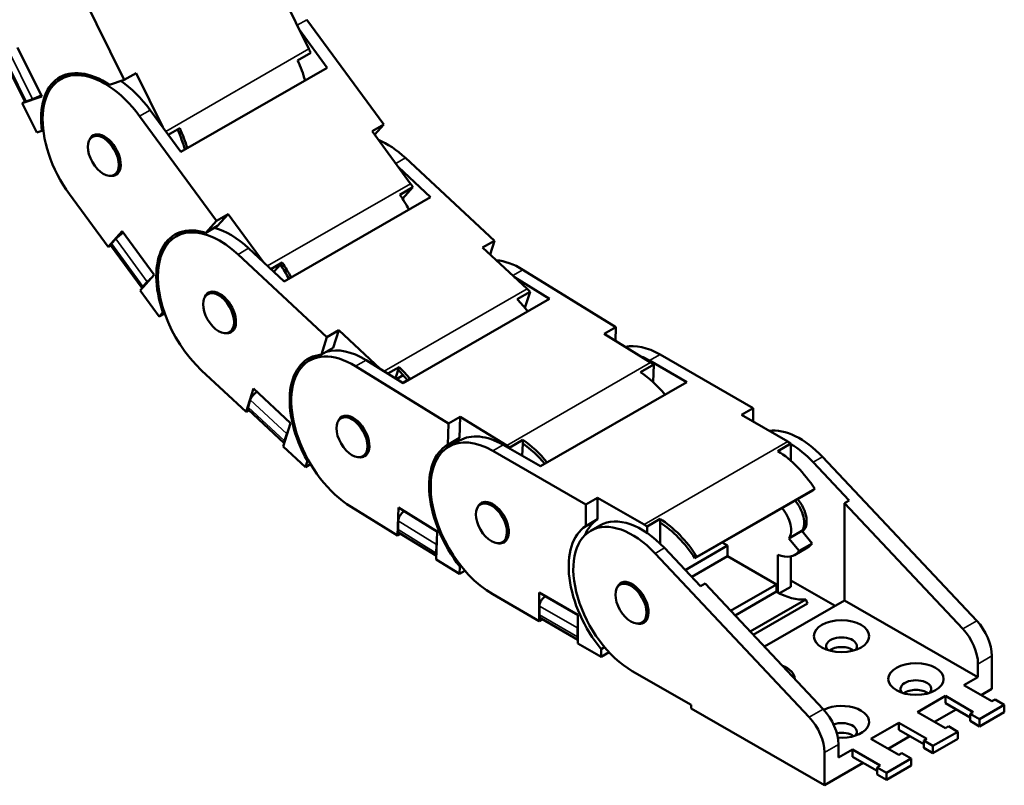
# Model space of a CAD drawing. Header units: millimetres. Extents: x 25 to 1025, y -820 to 1067.
# Tile 10 of 12: x 791 to 916, y 495 to 592. Entities that reach past the tile are written whole.
import ezdxf

# ---------------------------------------------------------------- set-up
doc = ezdxf.new("R2010")
doc.units = ezdxf.units.MM
doc.header["$LTSCALE"] = 2.5
doc.layers.add('외형선(ISO)', color=7, linetype='Continuous', lineweight=50)
doc.layers.add('좁은 외형선(ISO)', color=4, linetype='Continuous', lineweight=35)

msp = doc.modelspace()

# ---------------------------------------------------------------- linework, layer by layer
at = {"layer": '외형선(ISO)'}
for p, q in [((796.803, 599.208), (804.13, 584.316)), ((823.85, 595.672), (827.514, 588.226)), ((827.281, 591.936), (837.016, 578.651)), ((829.84, 585.853), (826.316, 590.661)), ((791.541, 581.549), (788.537, 587.655)), ((790.621, 588.395), (793.674, 582.19)), ((827.751, 587.727), (826.101, 586.777)), ((797.348, 585.116), (796.095, 584.395)), ((804.13, 584.316), (805.623, 585.176)), ((805.623, 585.176), (809.002, 578.308)), ((811.298, 575.175), (829.84, 585.853)), ((802.276, 583.682), (804.13, 584.316)), ((793.674, 582.19), (791.212, 581.349)), ((791.212, 581.349), (791.55, 581.543)), ((793.044, 577.626), (791.212, 581.349)), ((791.726, 581.582), (792.495, 581.845)), ((811.298, 575.175), (807.403, 580.489)), ((806.068, 579.72), (815.803, 566.435)), ((793.044, 577.626), (793.691, 577.847)), ((793.691, 577.847), (793.864, 577.946)), ((809.712, 577.339), (811.173, 578.181)), ((837.016, 578.651), (835.524, 577.791)), ((835.524, 577.791), (840.391, 571.148)), ((835.85, 577.346), (837.016, 578.651)), ((800.651, 577.402), (800.097, 577.083)), ((839.76, 574.412), (851.027, 563.929)), ((803.424, 572.588), (802.869, 572.268)), ((842.931, 569.45), (838.861, 573.236)), ((840.71, 570.699), (839.06, 569.749)), ((839.402, 569.235), (840.71, 570.699)), ((802.08, 563.169), (797.212, 569.812)), ((824.389, 558.772), (842.931, 569.45)), ((814.469, 564.942), (815.803, 566.435)), ((815.803, 566.435), (817.296, 567.294)), ((817.296, 567.294), (815.962, 565.802)), ((817.296, 567.294), (821.724, 561.252)), ((802.08, 563.169), (803.851, 565.151)), ((803.851, 565.151), (807.907, 559.615)), ((811.95, 565.188), (810.698, 564.467)), ((814.469, 564.942), (815.962, 565.802)), ((802.5, 563.559), (803.053, 564.178)), ((851.027, 563.929), (849.534, 563.069)), ((850.482, 562.187), (851.027, 563.929)), ((802.415, 563.363), (802.08, 563.169)), ((806.394, 557.933), (802.403, 563.38)), ((824.389, 558.772), (819.882, 562.965)), ((849.534, 563.069), (855.168, 557.827)), ((818.546, 562.196), (829.814, 551.713)), ((822.71, 560.334), (824.132, 561.153)), ((823.911, 560.905), (823.087, 559.983)), ((824.132, 561.153), (823.911, 560.905)), ((854.639, 560.244), (866.417, 552.972)), ((807.907, 559.615), (806.136, 557.634)), ((858.015, 556.566), (853.58, 559.304)), ((808.57, 554.313), (806.136, 557.634)), ((806.491, 558.112), (807.045, 558.731)), ((815.254, 557.474), (814.7, 557.155)), ((839.473, 545.889), (858.015, 556.566)), ((855.54, 557.469), (853.89, 556.519)), ((854.899, 555.42), (855.54, 557.469)), ((808.57, 554.313), (809.036, 554.834)), ((809.256, 554.708), (808.57, 554.313)), ((809.036, 554.834), (809.183, 554.918)), ((818.027, 552.66), (817.472, 552.34)), ((866.417, 552.972), (864.924, 552.113)), ((866.361, 551.225), (866.417, 552.972)), ((829.119, 549.496), (829.814, 551.713)), ((829.814, 551.713), (831.306, 552.572)), ((831.306, 552.572), (830.612, 550.355)), ((831.306, 552.572), (836.551, 547.693)), ((864.924, 552.113), (870.813, 548.476)), ((829.119, 549.496), (830.612, 550.355)), ((828.851, 549.463), (827.599, 548.742)), ((872.023, 549.505), (883.808, 542.718)), ((833.426, 548.028), (845.204, 540.756)), ((839.473, 545.889), (834.762, 548.798)), ((837.522, 547.093), (838.963, 547.922)), ((838.963, 547.922), (838.847, 547.554)), ((871.205, 548.223), (869.555, 547.273)), ((875.401, 546.021), (870.687, 548.736)), ((871.135, 546.014), (871.205, 548.223)), ((819.573, 542.238), (813.939, 547.48)), ((838.847, 547.554), (838.512, 546.482)), ((839.48, 546.884), (838.642, 546.402)), ((819.573, 542.238), (820.494, 545.182)), ((820.494, 545.182), (825.189, 540.813)), ((839.995, 546.276), (839.4, 545.934)), ((856.86, 535.343), (875.401, 546.021)), ((819.812, 542.847), (820.1, 543.767)), ((883.808, 542.718), (882.315, 541.858)), ((883.808, 540.999), (883.808, 542.718)), ((819.931, 542.444), (819.573, 542.238)), ((824.398, 538.288), (819.837, 542.531)), ((832.155, 541.749), (831.6, 541.43)), ((845.204, 540.756), (846.696, 541.616)), ((846.696, 541.616), (846.611, 538.929)), ((846.696, 541.616), (852.585, 537.98)), ((882.315, 541.858), (888.208, 538.465)), ((825.189, 540.813), (824.268, 537.87)), ((845.118, 538.07), (845.204, 540.756)), ((824.432, 538.549), (824.72, 539.469)), ((845.118, 538.07), (846.611, 538.929)), ((827.084, 535.249), (824.268, 537.87)), ((846.601, 538.603), (845.265, 537.834)), ((856.86, 535.343), (852.146, 538.058)), ((852.973, 537.582), (852.977, 537.726)), ((852.977, 537.726), (854.627, 538.676)), ((854.613, 538.23), (854.564, 536.665)), ((854.627, 538.676), (854.613, 538.23)), ((888.601, 538.228), (886.951, 537.277)), ((888.601, 536.026), (888.601, 538.228)), ((834.927, 536.935), (834.373, 536.615)), ((850.81, 537.289), (862.595, 530.502)), ((892.598, 536.525), (912.134, 515.761)), ((827.084, 535.249), (827.327, 536.024)), ((827.742, 535.628), (827.084, 535.249)), ((827.327, 536.024), (827.466, 536.104)), ((895.986, 530.993), (891.42, 535.847)), ((876.428, 523.683), (891.356, 532.279)), ((876.68, 523.885), (891.608, 532.482)), ((891.608, 532.482), (891.356, 532.279)), ((838.75, 526.562), (832.861, 530.198)), ((849.821, 530.841), (849.267, 530.522)), ((862.595, 530.502), (864.088, 531.362)), ((862.595, 527.765), (862.595, 530.502)), ((864.088, 531.362), (869.98, 527.969)), ((864.088, 531.362), (864.088, 528.624)), ((895.397, 530.654), (895.986, 530.993)), ((910.366, 514.743), (895.397, 530.654)), ((895.397, 518.339), (895.397, 530.654)), ((838.75, 526.562), (838.863, 530.128)), ((838.863, 530.128), (843.77, 527.098)), ((839.561, 529.608), (839.636, 529.651)), ((838.814, 527.318), (838.849, 528.432)), ((862.595, 527.765), (864.088, 528.624)), ((864.399, 527.851), (863.22, 527.172)), ((870.373, 527.731), (872.023, 528.681)), ((870.373, 526.887), (870.373, 527.731)), ((872.023, 528.681), (872.023, 528.226)), ((872.023, 528.226), (872.023, 525.534)), ((839.146, 526.79), (838.75, 526.562)), ((843.672, 523.996), (838.991, 526.886)), ((843.77, 527.098), (843.657, 523.532)), ((889.994, 527.16), (888.344, 526.21)), ((891.27, 525.574), (889.994, 527.16)), ((890.354, 527.412), (890.04, 527.231)), ((843.643, 524.336), (843.678, 525.45)), ((852.594, 526.027), (852.039, 525.707)), ((880.567, 525.296), (875.188, 522.198)), ((880.567, 525.296), (879.898, 525.681)), ((880.567, 523.934), (880.567, 525.296)), ((888.344, 526.21), (889.62, 524.624)), ((891.27, 525.574), (889.62, 524.624)), ((871.385, 524.309), (890.921, 503.545)), ((877.13, 520.134), (872.564, 524.988)), ((880.567, 523.934), (876.02, 521.315)), ((880.567, 523.934), (886.754, 520.371)), ((886.951, 519.352), (886.951, 524.143)), ((889.053, 524.098), (890.703, 525.048)), ((846.602, 521.714), (843.657, 523.532)), ((846.631, 522.652), (846.775, 522.734)), ((876.68, 523.885), (876.428, 523.683)), ((888.601, 520.083), (888.601, 523.918)), ((846.602, 521.714), (846.631, 522.652)), ((847.29, 522.11), (846.602, 521.714)), ((867.547, 520.689), (866.944, 520.342)), ((877.719, 520.474), (877.13, 520.134)), ((892.689, 504.563), (877.719, 520.474)), ((880.957, 517.032), (886.754, 520.371)), ((886.754, 520.371), (886.754, 519.462)), ((888.601, 520.887), (894.212, 517.656)), ((856.702, 515.728), (850.81, 519.121)), ((856.702, 519.361), (861.613, 516.534)), ((856.702, 515.728), (856.702, 519.361)), ((886.754, 519.462), (881.512, 516.443)), ((887.149, 519.247), (888.601, 520.083)), ((857.429, 518.826), (857.53, 518.885)), ((883.429, 514.405), (890.486, 518.469)), ((883.807, 514.003), (890.683, 517.963)), ((895.397, 518.339), (885.234, 512.486)), ((890.486, 518.469), (890.683, 517.963)), ((912.289, 508.611), (895.397, 518.339)), ((856.742, 516.5), (856.742, 517.635)), ((861.613, 516.534), (861.613, 512.9)), ((857.106, 515.96), (856.702, 515.728)), ((861.613, 513.365), (856.944, 516.053)), ((870.319, 515.874), (869.717, 515.527)), ((861.574, 513.717), (861.574, 514.853)), ((864.559, 511.203), (861.613, 512.9)), ((864.559, 512.159), (864.995, 512.41)), ((864.559, 511.203), (864.559, 512.159)), ((865.556, 511.777), (864.559, 511.203)), ((912.289, 508.611), (912.289, 510.287)), ((914.057, 511.305), (914.057, 507.131)), ((875.951, 505.097), (868.488, 509.395)), ((912.289, 508.611), (910.521, 507.594)), ((914.057, 505.558), (910.521, 507.594)), ((912.69, 506.344), (914.057, 507.131)), ((908.164, 506.236), (904.629, 504.2)), ((908.164, 506.236), (911.7, 504.2)), ((908.164, 505.328), (908.164, 506.236)), ((908.164, 505.328), (911.307, 503.518)), ((914.45, 505.784), (914.057, 505.558)), ((915.628, 505.105), (914.45, 505.784)), ((875.951, 504.643), (875.951, 505.097)), ((892.843, 494.916), (875.951, 504.643)), ((908.164, 502.164), (904.629, 504.2)), ((906.798, 502.951), (909.544, 504.533)), ((911.7, 504.2), (911.307, 503.974)), ((911.307, 503.974), (912.485, 503.295)), ((911.307, 503.974), (911.307, 503.066)), ((912.485, 503.295), (915.628, 505.105)), ((912.485, 502.387), (915.628, 504.197)), ((915.628, 505.105), (915.628, 504.197)), ((902.272, 502.843), (898.736, 500.807)), ((902.272, 502.843), (905.807, 500.807)), ((902.272, 501.934), (902.272, 502.843)), ((911.307, 503.066), (912.485, 502.387)), ((912.485, 503.295), (912.485, 502.387)), ((902.272, 501.934), (905.414, 500.125)), ((906.593, 499.902), (909.735, 501.712)), ((908.557, 502.39), (908.164, 502.164)), ((909.735, 501.712), (908.557, 502.39)), ((909.735, 501.712), (909.735, 500.803)), ((902.272, 498.771), (898.736, 500.807)), ((900.905, 499.558), (903.652, 501.14)), ((905.807, 500.807), (905.414, 500.581)), ((905.414, 500.581), (906.593, 499.902)), ((905.414, 500.581), (905.414, 499.672)), ((906.593, 498.994), (909.735, 500.803)), ((892.843, 499.089), (892.843, 494.916)), ((894.611, 498.432), (894.611, 500.107)), ((896.379, 499.45), (894.611, 498.432)), ((896.379, 499.45), (899.915, 497.414)), ((896.379, 498.541), (896.379, 499.45)), ((902.664, 498.997), (902.272, 498.771)), ((903.843, 498.318), (902.664, 498.997)), ((905.414, 499.672), (906.593, 498.994)), ((906.593, 499.902), (906.593, 498.994)), ((892.843, 494.916), (897.759, 497.746)), ((896.379, 498.541), (899.522, 496.731)), ((900.7, 496.509), (903.843, 498.318)), ((903.843, 498.318), (903.843, 497.41)), ((899.915, 497.414), (899.522, 497.187)), ((899.522, 497.187), (900.7, 496.509)), ((899.522, 497.187), (899.522, 496.279)), ((900.7, 495.6), (903.843, 497.41)), ((900.7, 496.509), (900.7, 495.6)), ((899.522, 496.279), (900.7, 495.6))]:
    msp.add_line(p, q, dxfattribs=at)
for centre, major_axis, ratio, start_param, end_param in [((821.36, 586.122), (5.545, -9.629), 0.5780931, 1.4082644, 1.4582852), ((801.64, 574.766), (-5.545, 9.629), 0.5780931, 4.9010144, 8.0426071), ((819.71, 585.172), (5.545, -9.629), 0.5780931, 1.1572613, 1.4082644), ((801.64, 574.766), (-5.683, 9.869), 0.5780931, 5.4207013, 7.2318972), ((803.133, 575.626), (-5.683, 9.869), 0.5780931, 0.1311968, 0.2213144), ((802.976, 575.535), (-5.545, 9.629), 0.5780931, 4.9010144, 5.4080991), ((792.414, 581.978), (-0.872, -0.429), 0.0916122, 0, 0.6193849), ((793.183, 582.241), (0.872, 0.429), 0.0916122, 3.7609775, 5.1566232), ((801.64, 574.766), (-1.442, 2.503), 0.5780931, 3.1415927, 6.696571), ((804.783, 576.576), (-5.268, 9.147), 0.5780931, 4.2756368, 4.5412204), ((804.783, 576.576), (5.545, -9.629), 0.5780931, 1.1572613, 1.4082644), ((837.456, 567.054), (5.545, -9.629), 0.5780931, 2.0605583, 2.5022268), ((801.64, 574.766), (1.442, -2.503), 0.5780931, 5.8697996, 6.2831853), ((835.963, 566.194), (5.545, -9.629), 0.5780931, 1.7094009, 1.7594218), ((834.313, 565.244), (5.545, -9.629), 0.5780931, 1.5117109, 1.7094009), ((816.243, 554.838), (-5.545, 9.629), 0.5780931, 5.202151, 8.3437436), ((816.243, 554.838), (-5.683, 9.869), 0.5780931, 5.7218378, 7.5330337), ((817.579, 555.607), (-5.545, 9.629), 0.5780931, 5.202151, 5.7629496), ((803.741, 564.574), (-0.784, -0.575), 0.1530018, 4.2540234, 5.658329), ((817.736, 555.698), (-5.683, 9.869), 0.5780931, 0.1311968, 0.2213144), ((803.187, 563.954), (-0.784, -0.575), 0.1530018, 5.658329, 6.2831853), ((854.357, 551.329), (-5.545, 9.629), 0.5780931, 5.4637621, 5.9044738), ((819.386, 556.648), (-5.268, 9.147), 0.5780931, 4.6501899, 4.8483585), ((819.386, 556.648), (5.545, -9.629), 0.5780931, 1.5117109, 1.7094009), ((807.732, 559.127), (0.784, 0.575), 0.1530018, 1.8471762, 2.5167364), ((807.179, 558.507), (-0.784, -0.575), 0.1530018, 5.658329, 6.3278891), ((816.243, 554.838), (-1.442, 2.503), 0.5780931, 3.1415927, 6.696571), ((852.864, 550.469), (5.545, -9.629), 0.5780931, 2.0105375, 2.0605583), ((851.214, 549.519), (5.545, -9.629), 0.5780931, 1.8174822, 2.0105375), ((816.243, 554.838), (1.442, -2.503), 0.5780931, 5.8697996, 6.2831853), ((834.479, 539.882), (-5.545, 9.629), 0.5780931, 5.4637621, 6.1451927), ((872.023, 540.421), (-5.545, 9.629), 0.5780931, 5.4997209, 6.1005245), ((833.144, 539.113), (-5.683, 9.869), 0.5780931, 6.0229744, 7.8341702), ((833.144, 539.113), (-5.545, 9.629), 0.5780931, 5.4637621, 8.6053548), ((834.636, 539.973), (-5.683, 9.869), 0.5780931, 0.1311968, 0.2213144), ((870.687, 539.652), (-5.545, 9.629), 0.5780931, 5.4997209, 5.6672333), ((836.286, 540.923), (5.545, -9.629), 0.5780931, 1.8174822, 2.0105375), ((870.53, 539.561), (5.545, -9.629), 0.5780931, 2.2721486, 2.3221695), ((836.286, 540.923), (-5.268, 9.147), 0.5780931, 4.9723509, 5.1494951), ((868.88, 538.611), (5.545, -9.629), 0.5780931, 1.859834, 2.2721486), ((820.787, 544.163), (-0.662, -0.712), 0.3838456, 4.1158851, 5.6067076), ((820.499, 543.243), (-0.662, -0.712), 0.3838456, 5.6067076, 6.2831853), ((833.144, 539.113), (-1.442, 2.503), 0.5780931, 3.1415927, 6.696571), ((825.407, 539.865), (0.662, 0.712), 0.3838456, 2.0472061, 2.465115), ((850.81, 528.205), (-5.545, 9.629), 0.5780931, 5.4997209, 8.6413135), ((852.303, 529.065), (-5.683, 9.869), 0.5780931, 0.0014002, 0.2213144), ((852.146, 528.974), (-5.545, 9.629), 0.5780931, 5.4997209, 6.2831853), ((889.701, 530.241), (-5.268, 9.147), 0.5780931, 5.1010388, 6.0480368), ((825.119, 538.945), (-0.662, -0.712), 0.3838456, 5.6067076, 6.0246165), ((850.81, 528.205), (-5.683, 9.869), 0.5780931, 0.0014002, 1.8125961), ((852.303, 529.065), (5.545, -9.629), 0.5780931, 2.2721486, 2.3221695), ((853.953, 530.015), (-5.268, 9.147), 0.5780931, 5.0171147, 5.4111062), ((853.953, 530.015), (5.545, -9.629), 0.5780931, 1.859834, 2.2721486), ((888.208, 529.381), (5.545, -9.629), 0.5780931, 2.3081073, 2.3581282), ((888.522, 529.562), (-5.268, 9.147), 0.5780931, 5.1010388, 5.4891943), ((833.144, 539.113), (1.442, -2.503), 0.5780931, 5.8697996, 6.2831853), ((886.558, 528.431), (5.545, -9.629), 0.5780931, 1.6599965, 2.3081073), ((850.81, 528.205), (-1.442, 2.503), 0.5780931, 3.1415927, 6.696571), ((888.208, 529.381), (1.456, -2.528), 0.5780931, 0.2637331, 1.8990514), ((888.522, 529.562), (1.456, -2.528), 0.5780931, 0.0545643, 1.8990514), ((839.537, 528.828), (-0.511, -0.827), 0.5570166, 3.9424697, 5.513266), ((869.666, 518.704), (-5.268, 9.147), 0.5780931, 5.1010388, 6.2831853), ((886.558, 528.431), (1.456, -2.528), 0.5780931, 0.2637331, 1.8990514), ((868.488, 518.025), (-5.683, 9.869), 0.5780931, 0.0373589, 1.8485548), ((868.488, 518.025), (-5.268, 9.147), 0.5780931, 5.1010388, 8.6413135), ((869.98, 518.885), (-5.683, 9.869), 0.5780931, 0.0373589, 0.4117892), ((869.98, 518.885), (5.545, -9.629), 0.5780931, 2.3081073, 2.3581282), ((871.63, 519.835), (5.545, -9.629), 0.5780931, 1.6599965, 2.3081073), ((871.63, 519.835), (-5.268, 9.147), 0.5780931, 4.8015892, 5.4470649), ((839.501, 527.713), (-0.511, -0.827), 0.5570166, 5.513266, 6.2831853), ((844.365, 525.846), (0.511, 0.827), 0.5570166, 2.0255501, 2.3716734), ((850.81, 528.205), (1.442, -2.503), 0.5780931, 5.8697996, 6.2831853), ((888.208, 529.381), (2.495, -4.333), 0.5780931, 0, 0.2637331), ((844.33, 524.732), (0.511, 0.827), 0.5570166, 2.3716734, 2.7177967), ((886.558, 528.431), (2.495, -4.333), 0.5780931, 5.6110619, 6.5469184), ((868.488, 518.025), (-1.456, 2.528), 0.5780931, 3.1415927, 6.7907194), ((886.754, 528.092), (5.268, -9.147), 0.5780931, 5.4997209, 6.0233196), ((857.429, 518.031), (-0.485, -0.843), 0.5780931, 3.9250571, 5.4958534), ((857.429, 516.896), (-0.485, -0.843), 0.5780931, 5.4958534, 6.2831853), ((868.488, 518.025), (1.456, -2.528), 0.5780931, 5.7756512, 6.2831853), ((910.914, 513.115), (-2.218, 3.851), 0.5780931, 3.9289245, 5.1010388), ((862.261, 515.249), (0.485, 0.843), 0.5780931, 2.0145682, 2.3542608), ((909.146, 512.097), (2.218, -3.851), 0.5780931, 0.7873319, 1.9594461), ((862.261, 514.113), (0.485, 0.843), 0.5780931, 2.3542608, 2.6939534), ((895.004, 512.543), (1.944, 0), 0.5758617, 5.8516664, 9.8562968), ((895.004, 511.316), (-1.944, 0), 0.5758617, 3.8020075, 5.6227705), ((885.576, 508.385), (3.5, 0), 0.5758617, 0.0087289, 0.9843018), ((904.432, 507.114), (1.944, 0), 0.5758617, 5.8516664, 9.8562968), ((904.432, 505.887), (-1.944, 0), 0.5758617, 3.8020075, 5.6227705), ((891.469, 501.917), (-2.218, 3.851), 0.5780931, 3.9289245, 5.1010388), ((895.004, 502.956), (3.5, 0), 0.5758617, 4.5773411, 8.5539957), ((889.701, 500.899), (2.218, -3.851), 0.5780931, 0.7873319, 1.9594461), ((895.004, 501.684), (1.944, 0), 0.5758617, 5.8516664, 8.4040547), ((895.004, 500.458), (-1.944, 0), 0.5758617, 3.8020075, 5.0259602)]:
    msp.add_ellipse(centre, major_axis=major_axis, ratio=ratio, start_param=start_param, end_param=end_param, dxfattribs=at)
for centre, major_axis, ratio in [((801.483, 574.676), (-1.386, 2.407), 0.5780931), ((816.086, 554.748), (-1.386, 2.407), 0.5780931), ((832.987, 539.023), (-1.386, 2.407), 0.5780931), ((850.653, 528.114), (-1.386, 2.407), 0.5780931), ((868.33, 517.935), (-1.386, 2.407), 0.5780931), ((895.004, 513.815), (-3.5, 0), 0.5758617), ((904.432, 508.385), (-3.5, 0), 0.5758617)]:
    msp.add_ellipse(centre, major_axis=major_axis, ratio=ratio, dxfattribs=at)
at = {"layer": '좁은 외형선(ISO)'}
for p, q in [((826.04, 591.222), (827.281, 591.936)), ((791.726, 581.582), (788.722, 587.688)), ((789.491, 587.951), (792.495, 581.845)), ((809.384, 577.786), (827.514, 588.226)), ((807.403, 580.489), (806.068, 579.72)), ((838.522, 573.699), (839.76, 574.412)), ((822.29, 560.725), (840.391, 571.148)), ((803.053, 564.178), (807.045, 558.731)), ((806.491, 558.112), (802.5, 563.559)), ((819.882, 562.965), (818.546, 562.196)), ((853.361, 559.508), (854.639, 560.244)), ((837.042, 547.39), (855.168, 557.827)), ((870.687, 548.736), (872.023, 549.505)), ((834.762, 548.798), (833.426, 548.028)), ((852.585, 537.98), (870.813, 548.476)), ((824.432, 538.549), (819.812, 542.847)), ((820.1, 543.767), (824.72, 539.469)), ((852.146, 538.058), (850.81, 537.289)), ((869.98, 527.969), (888.208, 538.465)), ((891.42, 535.847), (892.598, 536.525)), ((843.767, 527.011), (839.561, 529.608)), ((838.849, 528.432), (843.678, 525.45)), ((843.643, 524.336), (838.814, 527.318)), ((872.564, 524.988), (871.385, 524.309)), ((861.613, 516.417), (857.429, 518.826)), ((856.742, 517.635), (861.574, 514.853)), ((861.574, 513.717), (856.742, 516.5)), ((912.134, 515.761), (910.366, 514.743)), ((912.289, 510.287), (914.057, 511.305)), ((892.689, 504.563), (890.921, 503.545)), ((892.843, 499.089), (894.611, 500.107))]:
    msp.add_line(p, q, dxfattribs=at)

doc.saveas('drawing.dxf')
